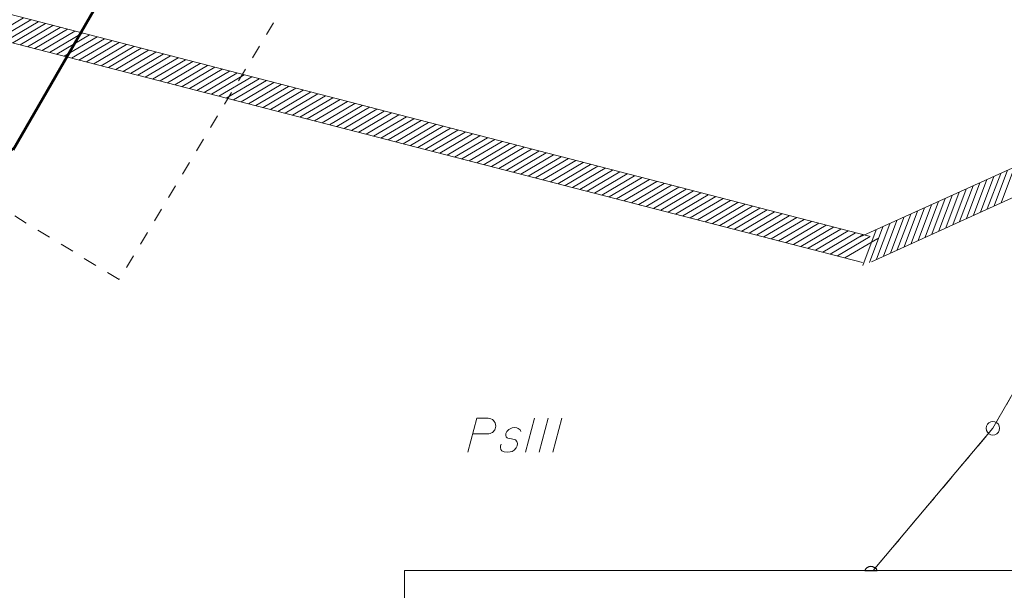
# Model space of a CAD drawing. Header units: metres. Extents: x 5554594 to 5556205, y 5636132 to 5636668.
# Tile 28 of 168: x 5555255 to 5555291, y 5636191 to 5636212. Entities that reach past the tile are written whole.
import ezdxf

# ---------------------------------------------------------------- set-up
doc = ezdxf.new("R2010")
doc.units = ezdxf.units.M
doc.header["$MEASUREMENT"] = 0
doc.header["$XCLIPFRAME"] = 0
doc.linetypes.add('PRZER1-1', pattern=[2, 1, -1])
doc.linetypes.add('PRZER3-1', pattern=[4, 3, -1])
for name, color, linetype, lineweight in [('#RAMKA', 7, 'Continuous', 18), ('#RASTER', 7, 'Continuous', 18), ('#zakres', 7, 'Continuous', 18)]:
    doc.layers.add(name, color=color, linetype=linetype, lineweight=lineweight)
for name, color, linetype, lineweight, true_color in [('GEPPGD', 96, 'Continuous', 18, 0x008000), ('GESBZO', 18, 'Continuous', 50, 0x0a0909), ('GESDZI', 18, 'Continuous', 18, 0x0a0909), ('GESKKL_O', 96, 'PRZER3-1', 18, 0x008000), ('GESUZY', 96, 'PRZER1-1', 18, 0x008000)]:
    doc.layers.add(name, color=color, linetype=linetype, lineweight=lineweight, true_color=true_color)
picture_1 = doc.add_image_def('image1.tif', size_in_pixel=(18897, 11811))

# ---------------------------------------------------------------- blocks, each defined once
blk = doc.blocks.new('EPPGS')
at = {"color": 0, "flags": 128}
blk.add_lwpolyline([(0.5, 0), (0.475528, -0.154508), (0.404508, -0.293893), (0.293893, -0.404508), (0.154508, -0.475528), (0, -0.5), (-0.154508, -0.475528), (-0.293893, -0.404508), (-0.404508, -0.293893), (-0.475528, -0.154508), (-0.5, 0), (-0.475528, 0.154508), (-0.404508, 0.293893), (-0.293893, 0.404508), (-0.154508, 0.475528), (0, 0.5), (0.154508, 0.475528), (0.293893, 0.404508), (0.404508, 0.293893), (0.475528, 0.154508), (0.5, 0)], close=True, dxfattribs=at)

msp = doc.modelspace()

# ---------------------------------------------------------------- linework, layer by layer
at = {"layer": '#RAMKA', "color": 7, "linetype": 'Continuous', "lineweight": 18, "flags": 128}
msp.add_lwpolyline([(5555268.815, 5636169.686), (5555411.815, 5636169.686), (5555411.815, 5636191.382), (5555268.815, 5636191.382), (5555268.815, 5636169.686)], close=True, dxfattribs=at)
at = {"layer": '#zakres', "color": 134, "linetype": 'Continuous', "lineweight": 18}
for p, q in [((5555232.753, 5636217.409), (5555285.925, 5636203.684)), ((5555232.503, 5636216.441), (5555285.675, 5636202.716)), ((5555253.579, 5636211.006), (5555254.785, 5636211.717)), ((5555253.85, 5636210.936), (5555255.056, 5636211.647)), ((5555254.121, 5636210.866), (5555255.327, 5636211.577)), ((5555254.392, 5636210.796), (5555255.598, 5636211.507)), ((5555254.663, 5636210.726), (5555255.869, 5636211.437)), ((5555254.935, 5636210.656), (5555256.141, 5636211.367)), ((5555255.206, 5636210.586), (5555256.412, 5636211.297)), ((5555255.477, 5636210.516), (5555256.683, 5636211.227)), ((5555255.748, 5636210.446), (5555256.954, 5636211.157)), ((5555256.019, 5636210.376), (5555257.225, 5636211.087)), ((5555256.29, 5636210.306), (5555257.496, 5636211.017)), ((5555256.561, 5636210.236), (5555257.767, 5636210.947)), ((5555256.832, 5636210.166), (5555258.038, 5636210.877)), ((5555257.103, 5636210.096), (5555258.309, 5636210.807)), ((5555257.375, 5636210.026), (5555258.581, 5636210.737)), ((5555257.646, 5636209.956), (5555258.852, 5636210.667)), ((5555285.593, 5636203.655), (5555300.999, 5636210.651)), ((5555257.917, 5636209.886), (5555259.123, 5636210.597)), ((5555258.188, 5636209.816), (5555259.394, 5636210.527)), ((5555258.459, 5636209.746), (5555259.665, 5636210.457)), ((5555258.73, 5636209.676), (5555259.936, 5636210.387)), ((5555259.001, 5636209.606), (5555260.207, 5636210.317)), ((5555259.272, 5636209.536), (5555260.478, 5636210.247)), ((5555259.543, 5636209.466), (5555260.749, 5636210.177)), ((5555259.815, 5636209.396), (5555261.021, 5636210.108)), ((5555260.086, 5636209.326), (5555261.292, 5636210.038)), ((5555260.357, 5636209.256), (5555261.563, 5636209.968)), ((5555260.628, 5636209.186), (5555261.834, 5636209.898)), ((5555260.899, 5636209.116), (5555262.105, 5636209.828)), ((5555261.17, 5636209.046), (5555262.376, 5636209.758)), ((5555261.441, 5636208.977), (5555262.647, 5636209.688)), ((5555261.712, 5636208.907), (5555262.918, 5636209.618)), ((5555261.984, 5636208.837), (5555263.189, 5636209.548)), ((5555286.007, 5636202.745), (5555301.413, 5636209.741)), ((5555262.255, 5636208.767), (5555263.461, 5636209.478)), ((5555262.526, 5636208.697), (5555263.732, 5636209.408)), ((5555262.797, 5636208.627), (5555264.003, 5636209.338)), ((5555263.068, 5636208.557), (5555264.274, 5636209.268)), ((5555263.339, 5636208.487), (5555264.545, 5636209.198)), ((5555263.61, 5636208.417), (5555264.816, 5636209.128)), ((5555263.881, 5636208.347), (5555265.087, 5636209.058)), ((5555264.152, 5636208.277), (5555265.358, 5636208.988)), ((5555264.424, 5636208.207), (5555265.629, 5636208.918)), ((5555264.695, 5636208.137), (5555265.901, 5636208.848)), ((5555264.966, 5636208.067), (5555266.172, 5636208.778)), ((5555265.237, 5636207.997), (5555266.443, 5636208.708)), ((5555265.508, 5636207.927), (5555266.714, 5636208.638)), ((5555265.779, 5636207.857), (5555266.985, 5636208.568)), ((5555266.05, 5636207.787), (5555267.256, 5636208.498)), ((5555266.321, 5636207.717), (5555267.527, 5636208.428)), ((5555266.592, 5636207.647), (5555267.798, 5636208.358)), ((5555266.864, 5636207.577), (5555268.07, 5636208.288)), ((5555267.135, 5636207.507), (5555268.341, 5636208.218)), ((5555267.406, 5636207.437), (5555268.612, 5636208.148)), ((5555267.677, 5636207.367), (5555268.883, 5636208.078)), ((5555267.948, 5636207.297), (5555269.154, 5636208.008)), ((5555268.219, 5636207.227), (5555269.425, 5636207.938)), ((5555268.49, 5636207.157), (5555269.696, 5636207.868)), ((5555268.761, 5636207.087), (5555269.967, 5636207.798)), ((5555269.032, 5636207.017), (5555270.238, 5636207.728)), ((5555269.304, 5636206.947), (5555270.51, 5636207.658)), ((5555269.575, 5636206.877), (5555270.781, 5636207.588)), ((5555269.846, 5636206.807), (5555271.052, 5636207.518)), ((5555270.117, 5636206.737), (5555271.323, 5636207.448)), ((5555270.388, 5636206.667), (5555271.594, 5636207.378)), ((5555270.659, 5636206.597), (5555271.865, 5636207.308)), ((5555270.93, 5636206.527), (5555272.136, 5636207.238)), ((5555271.201, 5636206.457), (5555272.407, 5636207.168)), ((5555271.472, 5636206.387), (5555272.678, 5636207.098)), ((5555271.744, 5636206.317), (5555272.95, 5636207.028)), ((5555272.015, 5636206.247), (5555273.221, 5636206.958)), ((5555272.286, 5636206.177), (5555273.492, 5636206.888)), ((5555272.557, 5636206.107), (5555273.763, 5636206.818)), ((5555272.828, 5636206.037), (5555274.034, 5636206.748)), ((5555273.099, 5636205.967), (5555274.305, 5636206.678)), ((5555273.37, 5636205.897), (5555274.576, 5636206.608)), ((5555273.641, 5636205.827), (5555274.847, 5636206.538)), ((5555273.912, 5636205.757), (5555275.118, 5636206.468)), ((5555274.184, 5636205.687), (5555275.39, 5636206.398)), ((5555274.455, 5636205.617), (5555275.661, 5636206.328)), ((5555274.726, 5636205.547), (5555275.932, 5636206.258)), ((5555274.997, 5636205.477), (5555276.203, 5636206.188)), ((5555275.268, 5636205.407), (5555276.474, 5636206.119)), ((5555275.539, 5636205.337), (5555276.745, 5636206.049)), ((5555275.81, 5636205.267), (5555277.016, 5636205.979)), ((5555276.081, 5636205.197), (5555277.287, 5636205.909)), ((5555290.27, 5636204.687), (5555290.762, 5636205.997)), ((5555290.525, 5636204.802), (5555291.017, 5636206.113)), ((5555290.78, 5636204.918), (5555291.272, 5636206.229)), ((5555276.353, 5636205.127), (5555277.558, 5636205.839)), ((5555276.624, 5636205.057), (5555277.83, 5636205.769)), ((5555276.895, 5636204.988), (5555278.101, 5636205.699)), ((5555277.166, 5636204.918), (5555278.372, 5636205.629)), ((5555277.437, 5636204.848), (5555278.643, 5636205.559)), ((5555289.506, 5636204.339), (5555289.998, 5636205.65)), ((5555289.761, 5636204.455), (5555290.253, 5636205.766)), ((5555290.015, 5636204.571), (5555290.508, 5636205.881)), ((5555277.708, 5636204.778), (5555278.914, 5636205.489)), ((5555277.979, 5636204.708), (5555279.185, 5636205.419)), ((5555278.25, 5636204.638), (5555279.456, 5636205.349)), ((5555278.521, 5636204.568), (5555279.727, 5636205.279)), ((5555278.793, 5636204.498), (5555279.998, 5636205.209)), ((5555288.486, 5636203.876), (5555288.978, 5636205.187)), ((5555288.741, 5636203.992), (5555289.233, 5636205.303)), ((5555288.996, 5636204.108), (5555289.488, 5636205.418)), ((5555289.251, 5636204.223), (5555289.743, 5636205.534)), ((5555279.064, 5636204.428), (5555280.27, 5636205.139)), ((5555279.335, 5636204.358), (5555280.541, 5636205.069)), ((5555279.606, 5636204.288), (5555280.812, 5636204.999)), ((5555279.877, 5636204.218), (5555281.083, 5636204.929)), ((5555280.148, 5636204.148), (5555281.354, 5636204.859)), ((5555287.721, 5636203.529), (5555288.213, 5636204.839)), ((5555287.976, 5636203.645), (5555288.468, 5636204.955)), ((5555288.231, 5636203.76), (5555288.723, 5636205.071)), ((5555280.419, 5636204.078), (5555281.625, 5636204.789)), ((5555280.69, 5636204.008), (5555281.896, 5636204.719)), ((5555280.961, 5636203.938), (5555282.167, 5636204.649)), ((5555281.233, 5636203.868), (5555282.439, 5636204.579)), ((5555281.504, 5636203.798), (5555282.71, 5636204.509)), ((5555286.956, 5636203.181), (5555287.448, 5636204.492)), ((5555287.211, 5636203.297), (5555287.703, 5636204.608)), ((5555287.466, 5636203.413), (5555287.958, 5636204.724)), ((5555281.775, 5636203.728), (5555282.981, 5636204.439)), ((5555282.046, 5636203.658), (5555283.252, 5636204.369)), ((5555282.317, 5636203.588), (5555283.523, 5636204.299)), ((5555282.588, 5636203.518), (5555283.794, 5636204.229)), ((5555282.859, 5636203.448), (5555284.065, 5636204.159)), ((5555283.13, 5636203.378), (5555284.336, 5636204.089)), ((5555286.191, 5636202.834), (5555286.683, 5636204.145)), ((5555286.446, 5636202.95), (5555286.938, 5636204.261)), ((5555286.701, 5636203.066), (5555287.193, 5636204.376)), ((5555283.401, 5636203.308), (5555284.607, 5636204.019)), ((5555283.673, 5636203.238), (5555284.879, 5636203.949)), ((5555283.944, 5636203.168), (5555285.15, 5636203.879)), ((5555284.215, 5636203.098), (5555285.421, 5636203.809)), ((5555284.486, 5636203.028), (5555285.692, 5636203.739)), ((5555285.681, 5636202.603), (5555286.173, 5636203.913)), ((5555285.936, 5636202.718), (5555286.428, 5636204.029)), ((5555284.757, 5636202.958), (5555285.963, 5636203.669)), ((5555285.028, 5636202.888), (5555286.234, 5636203.599))]:
    msp.add_line(p, q, dxfattribs=at)
at = {"color": 0, "flags": 128}
msp.add_lwpolyline([(5555286.21, 5636191.382), (5555286.186, 5636191.43), (5555286.131, 5636191.485), (5555286.061, 5636191.521), (5555285.984, 5636191.533), (5555285.906, 5636191.521), (5555285.837, 5636191.485), (5555285.781, 5636191.43), (5555285.757, 5636191.382), (5555286.21, 5636191.382)], close=True, dxfattribs=at)
at = {"layer": 'GESBZO', "color": 7, "linetype": 'Continuous', "lineweight": 50, "flags": 128}
msp.add_lwpolyline([(5555254.404, 5636206.864), (5555246.001, 5636211.738), (5555249.659, 5636217.921), (5555248.792, 5636218.475), (5555251.174, 5636222.414), (5555254.437, 5636220.458), (5555255.556, 5636222.342), (5555258.457, 5636220.561), (5555257.412, 5636218.723), (5555260.754, 5636216.822), (5555258.361, 5636212.829), (5555258.009, 5636213.091), (5555254.404, 5636206.864)], close=True, dxfattribs=at)
at = {"layer": 'GESDZI', "color": 96, "linetype": 'Continuous', "lineweight": 18, "flags": 128}
for points in [[(5555286.067, 5636191.382), (5555290.474, 5636196.617), (5555298.924, 5636211.274), (5555300.802, 5636216.239), (5555306.629, 5636221.293), (5555314.027, 5636226.763), (5555322.941, 5636229.367), (5555332.099, 5636232.226), (5555336.038, 5636234.966), (5555341.244, 5636240.506), (5555345.595, 5636246.667), (5555346.919, 5636250.929), (5555350.511, 5636266.746), (5555356.45, 5636289.299), (5555358.339, 5636293.784), (5555360.401, 5636298.993), (5555368.852, 5636315.791), (5555371.456, 5636320.171)], [(5555184.758, 5636205.86), (5555184.846, 5636238.084), (5555186.351, 5636245.801), (5555237.321, 5636213.996), (5555252.779, 5636239.857), (5555269.6, 5636229.495), (5555280.777, 5636227.568), (5555285.045, 5636223.354), (5555298.924, 5636211.274), (5555290.474, 5636196.617), (5555286.067, 5636191.382)]]:
    msp.add_lwpolyline(points, dxfattribs=at)
at = {"layer": 'GESKKL_O', "color": 96, "linetype": 'Continuous', "lineweight": 18, "true_color": 0x008000}
for p, q in [((5555273.604, 5636196.987), (5555273.269, 5636195.737)), ((5555274.106, 5636196.987), (5555273.771, 5636195.737)), ((5555274.608, 5636196.987), (5555274.273, 5636195.737))]:
    msp.add_line(p, q, dxfattribs=at)
at = {"layer": 'GESKKL_O', "color": 96, "linetype": 'Continuous', "lineweight": 18, "true_color": 0x008000, "flags": 128}
for points in [[(5555271.144, 5636195.737), (5555271.478, 5636196.987), (5555271.901, 5636196.987), (5555271.96, 5636196.977), (5555271.99, 5636196.968), (5555272.049, 5636196.938), (5555272.088, 5636196.909), (5555272.118, 5636196.869), (5555272.147, 5636196.82), (5555272.167, 5636196.751), (5555272.177, 5636196.692), (5555272.167, 5636196.643), (5555272.157, 5636196.603), (5555272.138, 5636196.564), (5555272.118, 5636196.535), (5555272.088, 5636196.495), (5555272.049, 5636196.466), (5555272.02, 5636196.446), (5555271.97, 5636196.426), (5555271.921, 5636196.416), (5555271.331, 5636196.416)], [(5555273.102, 5636196.495), (5555273.073, 5636196.564), (5555273.004, 5636196.613), (5555272.945, 5636196.633), (5555272.856, 5636196.643), (5555272.777, 5636196.633), (5555272.659, 5636196.574), (5555272.58, 5636196.495), (5555272.551, 5636196.426), (5555272.541, 5636196.347), (5555272.561, 5636196.298), (5555272.6, 5636196.269), (5555272.62, 5636196.259), (5555272.679, 5636196.239), (5555272.748, 5636196.229), (5555272.846, 5636196.21), (5555272.905, 5636196.19), (5555272.954, 5636196.131), (5555272.974, 5636196.062), (5555272.964, 5636195.973), (5555272.925, 5636195.895), (5555272.846, 5636195.806), (5555272.777, 5636195.767), (5555272.699, 5636195.747), (5555272.6, 5636195.737), (5555272.482, 5636195.747), (5555272.403, 5636195.787), (5555272.364, 5636195.836), (5555272.344, 5636195.905), (5555272.344, 5636195.973), (5555272.374, 5636196.033)]]:
    msp.add_lwpolyline(points, dxfattribs=at)
at = {"layer": 'GESUZY', "color": 96, "linetype": 'PRZER1-1', "lineweight": 18, "ltscale": 0.5, "true_color": 0x008000}
msp.add_lwpolyline([(5555286.067, 5636191.382), (5555290.474, 5636196.617), (5555298.924, 5636211.274), (5555300.802, 5636216.239), (5555306.629, 5636221.293), (5555314.027, 5636226.763), (5555322.941, 5636229.367), (5555332.099, 5636232.226), (5555336.038, 5636234.966), (5555341.244, 5636240.506), (5555345.595, 5636246.667), (5555346.919, 5636250.929), (5555350.511, 5636266.746), (5555356.45, 5636289.299), (5555358.339, 5636293.784), (5555360.401, 5636298.993), (5555368.852, 5636315.791), (5555371.456, 5636320.171)], dxfattribs=at)
msp.add_lwpolyline([(5555259.12, 5636235.95), (5555269.6, 5636229.495), (5555274.29, 5636228.681), (5555258.309, 5636202.089), (5555243.316, 5636211.211), (5555259.12, 5636235.95)], close=True, dxfattribs=at)

# ---------------------------------------------------------------- block references
at = {"layer": 'GEPPGD', "color": 96, "lineweight": 18, "true_color": 0x008000, "xscale": 0.5, "yscale": 0.5, "zscale": 0.5, "rotation": 90}
msp.add_blockref('EPPGS', (5555290.474, 5636196.617), dxfattribs=at)

# ---------------------------------------------------------------- pictures from other files: only their frames are drawn
at = {"layer": '#RASTER', "color": 252, "linetype": 'Continuous', "lineweight": 18}
image = msp.add_image(picture_1, insert=(5554593.51, 5636131.7), size_in_units=(811.166, 518.086), dxfattribs=at)
image.set_boundary_path([(-0.5, -0.5), (-0.5, 11810.5), (18896.5, 11810.5), (18896.5, -0.5), (-0.5, -0.5)])
image.dxf.flags = 15

doc.saveas('drawing.dxf')
